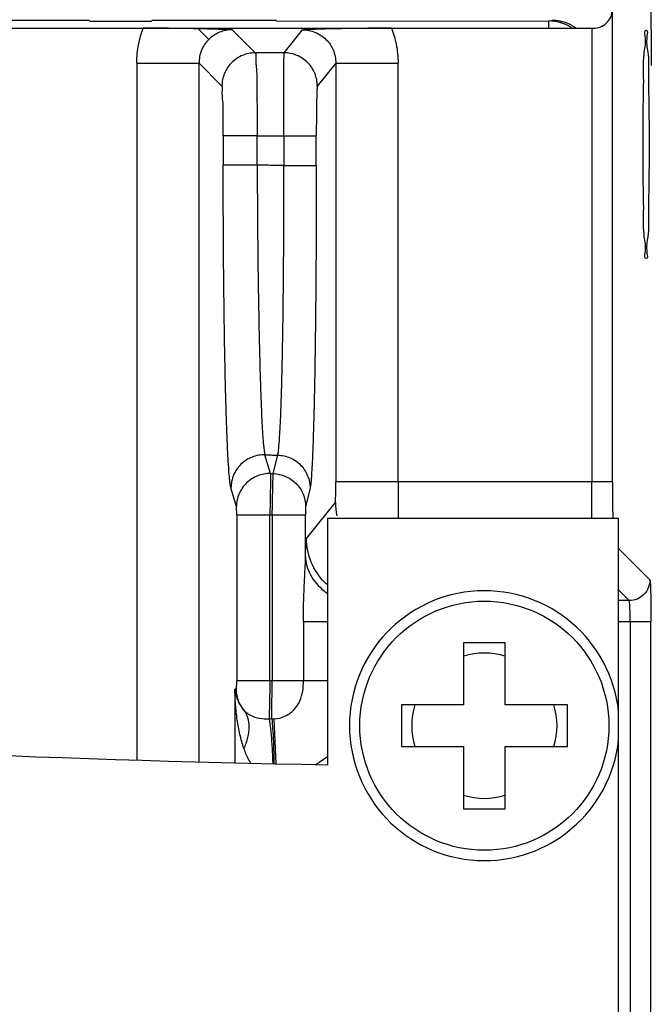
# Model space of a CAD drawing. Header units: millimetres. Extents: x -630 to 1463, y 209 to 1094.
# Tile 39 of 42: x -196 to -181, y 728 to 751. Entities that reach past the tile are written whole.
import ezdxf

# ---------------------------------------------------------------- set-up
doc = ezdxf.new("R2010")
doc.units = ezdxf.units.MM
doc.header["$LTSCALE"] = 32.67
doc.header["$PDMODE"] = 3
doc.header["$PDSIZE"] = 0.3125
doc.layers.get('0').update_dxf_attribs({"linetype": 'CONTINUOUS'})
doc.layers.get('Defpoints').update_dxf_attribs({"linetype": 'CONTINUOUS'})
doc.layers.add('7_ALL_FEATURES', color=7, linetype='CONTINUOUS')
doc.styles.get("Standard").update_dxf_attribs({"font": 'txt', "width": 0.7})
doc.dimstyles.new('DIMSTYLE_1', dxfattribs={"dimtxt": 5, "dimasz": 0.1875, "dimexe": 0.18, "dimexo": 0.0625, "dimgap": 0.09, "dimtad": 1, "dimdsep": 46, "dimtxsty": 'Standard', "dimblk": '_FILLED', "dimblk1": '_FILLED', "dimblk2": '_FILLED', "dimcen": 0.09, "dimadec": 0, "dimazin": 0, "dimtp": 0.01, "dimtm": 0.01, "dimtfac": 1, "dimtofl": 0, "dimtmove": 0, "dimatfit": 3, "dimldrblk": '_FILLED', "dimfxl": 0, "dimtolj": 1, "dimarcsym": 0})

# ---------------------------------------------------------------- blocks, each defined once
blk = doc.blocks.new('_FILLED')
at = {"color": 0, "linetype": 'ByBlock'}
blk.add_solid([(0, 0), (-1, 0.2), (-1, -0.2)], dxfattribs=at)
blk = doc.blocks.new('*D11')
at = {"color": 0, "linetype": 'Continuous', "lineweight": -2}
for p, q in [((-174.728, 753.87), (-158.276, 753.87)), ((-159.276, 750.37), (-159.276, 541.767)), ((-264.222, 538.267), (-158.276, 538.267))]:
    blk.add_line(p, q, dxfattribs=at)
at = {"layer": 'Defpoints', "color": 0, "linetype": 'Continuous', "lineweight": 0}
for p in [(-175.728, 753.87), (-265.222, 538.267), (-159.276, 538.267)]:
    blk.add_point(p, dxfattribs=at)
at = {"color": 0, "linetype": 'Continuous', "lineweight": -2, "xscale": 3.5, "yscale": 3.5, "zscale": 3.5}
for p, rotation in [((-159.276, 753.87), 90), ((-159.276, 538.267), 270)]:
    blk.add_blockref('_FILLED', p, dxfattribs=dict(at, rotation=rotation))
at = {"color": 0, "linetype": 'Continuous', "insert": (-162.776, 646.069), "char_height": 5, "attachment_point": 5, "rotation": 90}
blk.add_mtext('\\A1;215.6(8.49)', dxfattribs=at)

msp = doc.modelspace()

# ---------------------------------------------------------------- linework, layer by layer
at = {"color": 0, "linetype": 'Continuous'}
for p, q in [((-188.429, 733.421), (-188.429, 739.371)), ((-188.429, 739.371), (-181.429, 739.371)), ((-181.425, 553.869), (-181.429, 739.371)), ((-184.161, 736.369), (-185.161, 736.369)), ((-185.161, 736.369), (-185.161, 734.869)), ((-184.161, 734.869), (-184.161, 736.369)), ((-185.161, 734.869), (-186.661, 734.869)), ((-186.661, 734.869), (-186.661, 733.869)), ((-182.661, 734.869), (-184.161, 734.869)), ((-182.661, 733.869), (-182.661, 734.869)), ((-186.661, 733.869), (-185.161, 733.869)), ((-185.161, 733.869), (-185.161, 732.369)), ((-184.161, 733.869), (-182.661, 733.869)), ((-184.161, 732.369), (-184.161, 733.869)), ((-185.161, 732.369), (-184.161, 732.369))]:
    msp.add_line(p, q, dxfattribs=at)
msp.add_circle((-184.661, 734.369), 3, dxfattribs=at)
for radius, start, end in [(3.25, 6.0193, 353.9834), (1.75, 73.3885, 106.62), (1.75, 163.3834, 196.6095), (1.75, 343.3833, 16.6094), (1.75, 253.3843, 286.6157)]:
    msp.add_arc((-184.661, 734.369), radius, start, end, dxfattribs=at)
at = {"color": 0, "linetype": 'Continuous', "start_tangent": (-0.999849, 0.017366), "end_tangent": (-0.97354, 0.228515)}
msp.add_spline([(-188.429, 733.421), (-229.254, 736.556), (-261.393, 742.513)], degree=3, dxfattribs=at)
at = {"layer": '7_ALL_FEATURES', "color": 0, "linetype": 'Continuous'}
for p, q in [((-181.576, 740.247), (-181.576, 751.613)), ((-194.171, 751.355), (-199.171, 751.355)), ((-194.172, 751.343), (-192.671, 751.343)), ((-189.671, 751.355), (-192.671, 751.355)), ((-189.671, 751.343), (-183.108, 751.344)), ((-183.108, 751.169), (-183.108, 751.344)), ((-222.144, 751.168), (-182.038, 751.169)), ((-191.559, 751.156), (-191.301, 750.897)), ((-190.735, 751.131), (-190.182, 750.576)), ((-189.485, 750.577), (-189.04, 751.131)), ((-182.076, 751.169), (-182.075, 740.247)), ((-189.485, 750.577), (-190.182, 750.576)), ((-193.034, 750.331), (-193.034, 733.542)), ((-193.034, 750.331), (-191.535, 750.331)), ((-191.534, 733.503), (-191.535, 750.331)), ((-190.982, 749.776), (-191.535, 750.331)), ((-188.24, 750.331), (-188.685, 749.777)), ((-188.24, 750.331), (-188.24, 740.247)), ((-188.24, 750.331), (-186.74, 750.331)), ((-186.74, 740.247), (-186.74, 750.331)), ((-190.951, 748.577), (-190.951, 747.873)), ((-190.132, 748.576), (-190.951, 748.576)), ((-190.133, 747.873), (-190.132, 748.576)), ((-190.132, 748.576), (-189.492, 748.576)), ((-189.492, 748.576), (-188.709, 748.577)), ((-189.492, 748.576), (-189.492, 747.859)), ((-188.709, 747.856), (-188.709, 748.578)), ((-190.133, 747.873), (-190.951, 747.874)), ((-189.492, 747.859), (-188.709, 747.859)), ((-189.813, 740.443), (-189.946, 740.894)), ((-189.748, 740.442), (-189.64, 740.887)), ((-189.813, 740.443), (-189.748, 740.442)), ((-181.576, 740.247), (-188.24, 740.247)), ((-190.632, 739.646), (-190.765, 740.097)), ((-188.859, 740.09), (-188.967, 739.645)), ((-188.945, 738.881), (-188.25, 739.747)), ((-190.627, 739.447), (-190.627, 735.449)), ((-190.627, 739.447), (-189.827, 739.447)), ((-189.827, 735.449), (-189.827, 739.447)), ((-189.827, 739.447), (-189.77, 739.446)), ((-189.77, 739.446), (-189.77, 735.448)), ((-189.77, 739.446), (-188.97, 739.446)), ((-188.97, 738.445), (-188.97, 739.446)), ((-181.428, 738.639), (-180.674, 737.882)), ((-181.174, 737.382), (-181.429, 737.638)), ((-181.174, 737.382), (-181.429, 737.382)), ((-189.02, 736.882), (-189.02, 735.448)), ((-189.02, 736.882), (-188.429, 736.882)), ((-181.429, 736.882), (-180.649, 736.882)), ((-181.148, 736.882), (-181.144, 554.166)), ((-180.644, 554.166), (-180.649, 736.882)), ((-189.827, 735.449), (-190.627, 735.449)), ((-189.77, 735.448), (-189.827, 735.449)), ((-188.429, 735.448), (-189.77, 735.448)), ((-190.671, 735.249), (-190.671, 733.48)), ((-190.632, 735.249), (-190.671, 735.249)), ((-189.734, 734.532), (-189.685, 733.454))]:
    msp.add_line(p, q, dxfattribs=at)
for points, start_tangent, end_tangent in [([(-180.635, 750.275), (-180.636, 750.758), (-180.64, 751.222), (-180.646, 751.651), (-180.654, 752.028), (-180.659, 752.192), (-180.664, 752.339), (-180.669, 752.466), (-180.675, 752.572), (-180.681, 752.657), (-180.687, 752.72), (-180.693, 752.759), (-180.696, 752.77), (-180.699, 752.775)], (-0.000023, 1), (-0.830922, 0.556389)), ([(-181.864, 751.203), (-181.716, 751.297), (-181.616, 751.436), (-181.576, 751.607)], (0.92902, 0.37003), (0.028247, 0.999601)), ([(-182.608, 751.21), (-182.726, 751.268), (-183.108, 751.344)], (-0.865832, 0.500334), (-1, 0.000043)), ([(-183.039, 751.365), (-182.656, 751.289)], (1, 0.000048), (0.924114, -0.382118)), ([(-193.034, 750.331), (-192.99, 750.78), (-192.876, 751.169)], (-0.000023, 1), (0.36428, 0.931289)), ([(-191.559, 751.156), (-191.992, 751.163), (-192.442, 751.168), (-192.876, 751.169)], (-0.999762, 0.021822), (-1, -0.000023)), ([(-190.735, 751.131), (-190.999, 751.14), (-191.271, 751.148), (-191.559, 751.156)], (-0.999359, 0.035794), (-0.999762, 0.021803)), ([(-190.735, 751.131), (-191.04, 751.071), (-191.301, 750.897)], (-0.999999, 0.001199), (-0.70709, -0.707123)), ([(-186.899, 751.169), (-187.467, 751.167), (-188.04, 751.159), (-188.562, 751.147), (-189.04, 751.131)], (-1, -0.000023), (-0.999365, -0.035641)), ([(-189.04, 751.131), (-188.733, 751.07), (-188.478, 750.901), (-188.304, 750.645), (-188.24, 750.331)], (0.999999, 0.001033), (-0.001, -0.999999)), ([(-186.899, 751.169), (-186.785, 750.782), (-186.74, 750.331)], (0.364392, -0.931246), (0.000023, -1)), ([(-182.656, 751.289), (-182.447, 751.171)], (0.924114, -0.382118), (0.806172, -0.591681)), ([(-182.547, 751.171), (-182.608, 751.21)], (-0.827408, 0.561601), (-0.865832, 0.500334)), ([(-182.044, 751.169), (-181.864, 751.203)], (0.999903, -0.013953), (0.92902, 0.37003)), ([(-182.038, 751.169), (-181.866, 751.204)], (0.999982, -0.006034), (0.92352, 0.383551)), ([(-181.866, 751.204), (-181.813, 751.23)], (0.92352, 0.383551), (0.865819, 0.500358)), ([(-180.766, 745.62), (-180.788, 745.754), (-180.808, 746.145), (-180.824, 746.753), (-180.834, 747.52), (-180.838, 748.369), (-180.834, 749.219), (-180.824, 749.986), (-180.808, 750.594), (-180.788, 750.985), (-180.766, 751.119)], (-1, 0.000053), (1, -0.00005)), ([(-180.766, 751.119), (-180.744, 750.985), (-180.724, 750.594), (-180.708, 749.985), (-180.698, 749.219), (-180.694, 748.369), (-180.698, 747.52), (-180.708, 746.753), (-180.724, 746.145), (-180.744, 745.754), (-180.766, 745.62)], (1, -0.000053), (-1, 0.00005)), ([(-191.301, 750.897), (-191.4, 750.776), (-191.474, 750.638), (-191.52, 750.487), (-191.535, 750.331)], (-0.70709, -0.707123), (0.001302, -0.999999)), ([(-190.182, 750.576), (-190.487, 750.516), (-190.747, 750.342), (-190.921, 750.081), (-190.982, 749.776)], (-1, -0.000709), (-0.00066, -1)), ([(-190.182, 750.576), (-190.167, 750.466), (-190.153, 750.176), (-190.142, 749.735), (-190.135, 749.183), (-190.132, 748.576)], (0.693993, -0.719982), (0.000265, -1)), ([(-189.492, 748.576), (-189.492, 748.96), (-189.492, 749.147), (-189.491, 749.33), (-189.491, 749.671), (-189.49, 749.827), (-189.49, 749.972), (-189.489, 750.221), (-189.488, 750.323), (-189.488, 750.409), (-189.487, 750.478), (-189.486, 750.529), (-189.485, 750.577)], (-0.000255, 1), (0.150083, 0.988673)), ([(-188.685, 749.777), (-188.746, 750.083), (-188.919, 750.342), (-189.179, 750.516), (-189.485, 750.577)], (-0.000574, 1), (-1, 0.000525)), ([(-190.951, 748.577), (-190.954, 749.032), (-190.96, 749.414), (-190.97, 749.675), (-190.982, 749.776)], (-0.000032, 1), (-0.701405, 0.712763)), ([(-188.685, 749.777), (-188.687, 749.771), (-188.689, 749.76), (-188.692, 749.718), (-188.694, 749.676), (-188.697, 749.625), (-188.699, 749.563), (-188.702, 749.414), (-188.704, 749.327), (-188.705, 749.233), (-188.708, 749.029), (-188.708, 748.919), (-188.709, 748.807), (-188.709, 748.578)], (-0.627659, -0.778488), (0.000015, -1)), ([(-190.765, 740.097), (-190.784, 740.195), (-190.793, 740.269), (-190.803, 740.359), (-190.82, 740.587), (-190.838, 740.876), (-190.854, 741.226), (-190.862, 741.424), (-190.87, 741.635), (-190.884, 742.094), (-190.898, 742.603), (-190.904, 742.876), (-190.91, 743.161), (-190.921, 743.757), (-190.93, 744.386), (-190.937, 745.046), (-190.939, 745.216), (-190.941, 745.388), (-190.943, 745.735), (-190.948, 746.437), (-190.95, 747.15), (-190.951, 747.873)], (-0.283877, 0.958861), (-0.000012, 1)), ([(-190.133, 747.873), (-190.13, 747.223), (-190.126, 746.584), (-190.121, 745.954), (-190.117, 745.643), (-190.115, 745.488), (-190.114, 745.335), (-190.105, 744.743), (-190.095, 744.179), (-190.084, 743.644), (-190.078, 743.388), (-190.072, 743.143), (-190.059, 742.686), (-190.045, 742.274), (-190.037, 742.085), (-190.03, 741.907), (-190.014, 741.592), (-189.998, 741.333), (-189.981, 741.129), (-189.972, 741.048), (-189.964, 740.981), (-189.946, 740.894)], (0.002544, -0.999997), (0.289578, -0.957154)), ([(-189.492, 747.859), (-189.705, 747.864), (-189.919, 747.868), (-190.133, 747.873)], (-0.999752, 0.022277), (-0.999752, 0.022277)), ([(-189.64, 740.887), (-189.624, 740.974), (-189.616, 741.04), (-189.608, 741.121), (-189.592, 741.324), (-189.578, 741.582), (-189.564, 741.896), (-189.557, 742.074), (-189.551, 742.263), (-189.539, 742.674), (-189.528, 743.13), (-189.523, 743.375), (-189.519, 743.631), (-189.51, 744.165), (-189.504, 744.729), (-189.498, 745.321), (-189.496, 745.628), (-189.494, 745.94), (-189.492, 746.569), (-189.491, 747.209), (-189.492, 747.859)], (0.282712, 0.959205), (-0.002361, 0.999997)), ([(-188.709, 747.856), (-188.71, 747.135), (-188.712, 746.422), (-188.716, 745.721), (-188.718, 745.374), (-188.72, 745.032), (-188.727, 744.371), (-188.734, 743.743), (-188.743, 743.148), (-188.747, 742.863), (-188.752, 742.59), (-188.763, 742.082), (-188.775, 741.623), (-188.781, 741.413), (-188.787, 741.215), (-188.801, 740.865), (-188.815, 740.577), (-188.829, 740.351), (-188.836, 740.261), (-188.844, 740.187), (-188.859, 740.09)], (0.000025, -1), (-0.235273, -0.971929)), ([(-189.946, 740.894), (-190.258, 740.838), (-190.524, 740.667), (-190.702, 740.406), (-190.765, 740.097)], (-0.999764, 0.021725), (-0.00227, -0.999997)), ([(-189.946, 740.894), (-189.844, 740.891), (-189.742, 740.889), (-189.64, 740.887)], (0.999767, -0.021576), (0.999766, -0.021612)), ([(-189.64, 740.887), (-189.34, 740.821), (-189.087, 740.647), (-188.919, 740.391), (-188.859, 740.09)], (0.999691, -0.02484), (0.001836, -0.999998)), ([(-189.813, 740.443), (-190.125, 740.387), (-190.39, 740.216), (-190.569, 739.955), (-190.632, 739.646)], (-0.999774, 0.021279), (-0.002276, -0.999997)), ([(-189.813, 740.443), (-189.813, 740.344), (-189.814, 740.246), (-189.816, 740.122), (-189.817, 740.051), (-189.818, 739.975), (-189.821, 739.809), (-189.822, 739.721), (-189.824, 739.631), (-189.827, 739.447)], (0.039747, -0.99921), (-0.018957, -0.99982)), ([(-189.77, 739.446), (-189.769, 739.539), (-189.767, 739.631), (-189.763, 739.808), (-189.76, 739.974), (-189.756, 740.121), (-189.755, 740.187), (-189.754, 740.246), (-189.751, 740.342), (-189.75, 740.38), (-189.749, 740.409), (-189.748, 740.442)], (0.018811, 0.999823), (0.067409, 0.997725)), ([(-189.748, 740.442), (-189.448, 740.375), (-189.195, 740.201), (-189.026, 739.945), (-188.967, 739.645)], (0.999683, -0.025162), (0.001851, -0.999998)), ([(-188.25, 739.747), (-188.248, 739.759), (-188.246, 739.789), (-188.245, 739.811), (-188.244, 739.836), (-188.243, 739.898), (-188.242, 739.974), (-188.241, 740.059), (-188.24, 740.151), (-188.24, 740.247)], (0.625922, 0.779886), (-0.000023, 1)), ([(-186.74, 740.247), (-186.74, 739.863), (-186.741, 739.494), (-186.741, 739.371)], (0.000023, -1), (-0.002576, -0.999997)), ([(-182.071, 739.371), (-182.072, 739.494), (-182.075, 739.864), (-182.075, 740.247)], (-0.009548, 0.999954), (-0.000023, 1)), ([(-181.576, 740.247), (-181.575, 739.96), (-181.573, 739.682), (-181.569, 739.426), (-181.568, 739.371)], (0.000023, -1), (0.018835, -0.999823)), ([(-188.25, 739.747), (-188.215, 739.428)], (0.000574, -1), (0.213631, -0.976914)), ([(-190.627, 739.447), (-190.627, 739.484), (-190.627, 739.519), (-190.628, 739.553), (-190.628, 739.582), (-190.629, 739.607), (-190.63, 739.634), (-190.632, 739.646)], (-0.000023, 1), (-0.283903, 0.958853)), ([(-188.967, 739.645), (-188.968, 739.632), (-188.969, 739.606), (-188.969, 739.581), (-188.97, 739.551), (-188.97, 739.518), (-188.97, 739.446)], (-0.234647, -0.972081), (0.000023, -1)), ([(-188.97, 738.445), (-188.965, 738.626), (-188.962, 738.699), (-188.959, 738.761), (-188.955, 738.81), (-188.952, 738.847), (-188.949, 738.871), (-188.945, 738.881)], (0.026289, 0.999654), (0.623326, 0.781962)), ([(-188.43, 737.751), (-188.506, 737.821), (-188.831, 738.308), (-188.945, 738.881)], (-0.754589, 0.656197), (-0.000574, 1)), ([(-189.02, 736.882), (-189.019, 737.107), (-189.014, 737.329), (-189.007, 737.545), (-188.998, 737.75), (-188.989, 737.946), (-188.98, 738.129), (-188.97, 738.445)], (-0.000023, 1), (0.009159, 0.999958)), ([(-188.97, 738.445), (-188.851, 738), (-188.524, 737.621), (-188.43, 737.554)], (0.016806, -0.999859), (0.834298, -0.551314)), ([(-180.674, 737.882), (-180.712, 737.691), (-180.821, 737.529), (-180.983, 737.42), (-181.174, 737.382)], (-0.00066, -1), (-1, -0.000709)), ([(-180.674, 737.882), (-180.672, 737.875), (-180.669, 737.858), (-180.667, 737.833), (-180.664, 737.799), (-180.66, 737.705), (-180.656, 737.58), (-180.653, 737.43), (-180.651, 737.259), (-180.649, 737.074), (-180.649, 736.882)], (0.704447, -0.709756), (0.000023, -1)), ([(-181.148, 736.882), (-181.15, 737.071), (-181.153, 737.156), (-181.156, 737.231), (-181.16, 737.293), (-181.164, 737.34), (-181.169, 737.37), (-181.174, 737.382)], (-0.000023, 1), (-0.894147, 0.447774)), ([(-190.632, 735.249), (-190.631, 735.251), (-190.631, 735.258), (-190.63, 735.268), (-190.629, 735.283), (-190.629, 735.294), (-190.628, 735.308), (-190.628, 735.338), (-190.627, 735.372), (-190.627, 735.41), (-190.627, 735.449)], (0.995284, 0.097003), (-0.000023, 1)), ([(-189.827, 735.449), (-189.831, 735.254), (-189.832, 735.159), (-189.834, 735.066), (-189.838, 734.894), (-189.839, 734.815), (-189.841, 734.742), (-189.844, 734.618), (-189.845, 734.567), (-189.846, 734.531)], (-0.017227, -0.999852), (-0.029185, -0.999574)), ([(-189.783, 734.531), (-189.783, 734.594), (-189.782, 734.635), (-189.782, 734.679), (-189.781, 734.728), (-189.781, 734.78), (-189.779, 734.896), (-189.778, 734.958), (-189.777, 735.023), (-189.775, 735.159), (-189.773, 735.302), (-189.77, 735.448)], (0.007223, 0.999974), (0.017094, 0.999854)), ([(-189.734, 734.532), (-189.453, 734.604), (-189.24, 734.762), (-189.104, 734.972), (-189.037, 735.204), (-189.02, 735.448)], (0.999142, 0.041427), (0.00356, 0.999994)), ([(-190.457, 733.822), (-190.549, 734.158), (-190.615, 734.513), (-190.655, 734.879), (-190.666, 735.064), (-190.671, 735.25)], (-0.31094, 0.95043), (-0.010902, 0.999941)), ([(-190.671, 735.25), (-190.663, 735.185), (-190.651, 735.121), (-190.609, 734.993), (-190.546, 734.87), (-190.46, 734.753)], (0.077919, -0.99696), (0.655758, -0.754971)), ([(-190.46, 734.753), (-190.573, 734.947), (-190.632, 735.249)], (-0.619769, 0.784785), (-0.000008, 1)), ([(-190.46, 734.753), (-190.364, 734.564), (-190.331, 734.338), (-190.363, 734.087), (-190.457, 733.822)], (0.600586, -0.79956), (-0.423762, -0.905773)), ([(-190.46, 734.753), (-190.294, 734.622), (-190.08, 734.55), (-189.846, 734.531)], (0.63406, -0.773284), (0.999975, 0.007056)), ([(-189.846, 734.531), (-189.813, 734.303), (-189.785, 733.978), (-189.773, 733.788), (-189.764, 733.584), (-189.757, 733.456)], (0.198834, -0.980033), (0.064359, -0.997927)), ([(-189.783, 734.531), (-189.846, 734.531)], (-0.999934, 0.011493), (-0.999973, 0.007308)), ([(-189.783, 734.531), (-189.734, 734.532)], (0.999986, 0.005228), (0.998964, 0.045503)), ([(-189.783, 734.531), (-189.762, 734.302), (-189.744, 733.977), (-189.733, 733.584), (-189.731, 733.456)], (0.131946, -0.991257), (0.014766, -0.999891)), ([(-190.457, 733.822), (-190.342, 733.551), (-190.292, 733.47)], (0.311632, -0.950203), (0.559111, -0.829093)), ([(-188.428, 733.636), (-188.488, 733.589), (-188.633, 733.488)], (-0.773612, -0.63366), (-0.843351, -0.537364)), ([(-188.633, 733.488), (-188.664, 733.468), (-188.734, 733.427)], (-0.843351, -0.537364), (-0.871789, -0.489881))]:
    msp.add_spline(points, degree=3, dxfattribs=dict(at, start_tangent=start_tangent, end_tangent=end_tangent))

# ---------------------------------------------------------------- dimensions: what is measured, and where the dimension line sits
at = {"color": 7, "linetype": 'Continuous'}
dim = msp.add_linear_dim(base=(-159.276, 538.267), p1=(-175.728, 753.87), p2=(-265.222, 538.267), angle=90, text='<>(8.49)', dimstyle='DIMSTYLE_1', override={"dimasz": 3.5, "dimexe": 1, "dimexo": 1, "dimgap": 1}, dxfattribs=at)
dim.commit()
dim.dimension.update_dxf_attribs({"geometry": '*D11', "text_midpoint": (-162.776, 646.069)})

doc.saveas('drawing.dxf')
